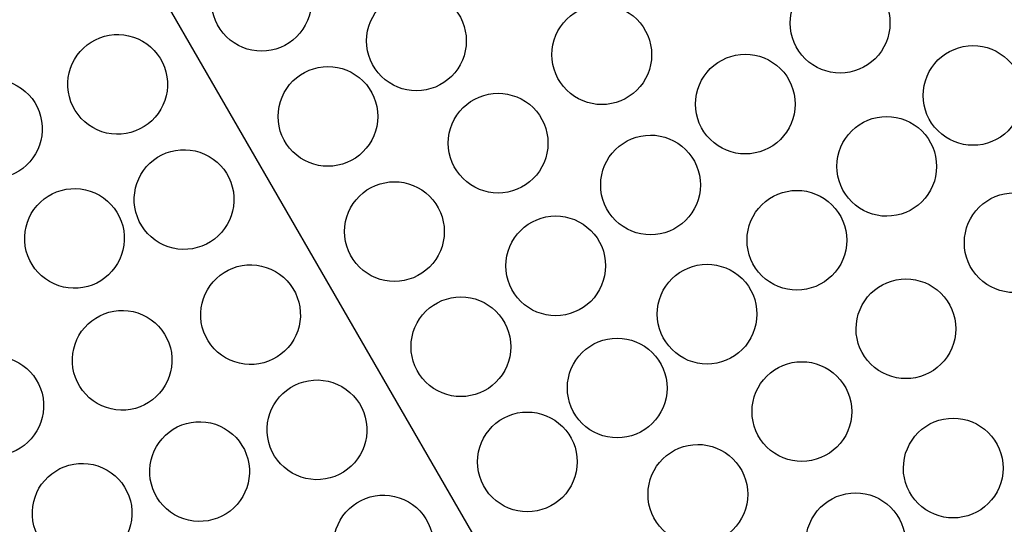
# Model space of a CAD drawing. Header units: millimetres. Extents: x 0 to 500, y 0 to 433.
# Tile 8 of 16: x 267 to 326, y 140 to 171. Entities that reach past the tile are written whole.
import ezdxf

# ---------------------------------------------------------------- set-up
doc = ezdxf.new("R2010")
doc.units = ezdxf.units.MM
doc.header["$MEASUREMENT"] = 0
doc.layers.add('Layer 01', color=7, linetype='Continuous', true_color=0x000000)
doc.layers.add('Make2D$visible$lines', color=7, linetype='Continuous', true_color=0x323232)

msp = doc.modelspace()

# ---------------------------------------------------------------- linework, layer by layer
at = {"layer": 'Layer 01'}
msp.add_line((375, 0), (250, 216.506), dxfattribs=at)
at = {"layer": 'Make2D$visible$lines'}
for points, knots in [([(284.547, 171.865), (284.547, 172.664), (284.228, 173.435), (283.081, 174.565), (282.32, 174.865), (281.547, 174.865), (280.754, 174.865), (279.998, 174.552), (278.879, 173.447), (278.547, 172.683), (278.547, 171.865), (278.547, 171.066), (278.866, 170.296), (280.013, 169.165), (280.774, 168.865), (281.547, 168.865), (282.34, 168.865), (283.096, 169.179), (284.215, 170.283), (284.547, 171.048), (284.547, 171.865)], [0, 0, 0, 0, 2.453475, 2.453475, 4.894031, 4.894031, 4.894031, 7.394353, 7.394353, 9.902731, 9.902731, 9.902731, 12.356207, 12.356207, 14.796762, 14.796762, 14.796762, 17.297085, 17.297085, 19.805462, 19.805462, 19.805462, 19.805462]), ([(319.374, 170.547), (319.374, 171.346), (319.055, 172.116), (317.908, 173.247), (317.147, 173.547), (316.374, 173.547), (315.582, 173.547), (314.826, 173.233), (313.706, 172.129), (313.374, 171.364), (313.374, 170.547), (313.374, 169.748), (313.693, 168.977), (314.84, 167.846), (315.601, 167.547), (316.374, 167.547), (317.167, 167.547), (317.923, 167.86), (319.042, 168.964), (319.374, 169.729), (319.374, 170.547)], [0, 0, 0, 0, 2.453475, 2.453475, 4.894031, 4.894031, 4.894031, 7.394353, 7.394353, 9.902731, 9.902731, 9.902731, 12.356206, 12.356206, 14.796762, 14.796762, 14.796762, 17.297084, 17.297084, 19.805462, 19.805462, 19.805462, 19.805462]), ([(293.873, 169.479), (293.873, 170.278), (293.554, 171.049), (292.408, 172.179), (291.647, 172.479), (290.873, 172.479), (290.081, 172.479), (289.325, 172.166), (288.206, 171.061), (287.873, 170.297), (287.873, 169.479), (287.873, 168.68), (288.192, 167.909), (289.339, 166.779), (290.1, 166.479), (290.873, 166.479), (291.666, 166.479), (292.422, 166.793), (293.541, 167.897), (293.873, 168.662), (293.873, 169.479)], [0, 0, 0, 0, 2.453475, 2.453475, 4.894031, 4.894031, 4.894031, 7.394353, 7.394353, 9.902731, 9.902731, 9.902731, 12.356207, 12.356207, 14.796762, 14.796762, 14.796762, 17.297085, 17.297085, 19.805462, 19.805462, 19.805462, 19.805462]), ([(305.026, 168.65), (305.026, 169.449), (304.707, 170.22), (303.56, 171.35), (302.799, 171.65), (302.026, 171.65), (301.233, 171.65), (300.477, 171.337), (299.358, 170.232), (299.026, 169.468), (299.026, 168.65), (299.026, 167.851), (299.345, 167.081), (300.492, 165.95), (301.253, 165.65), (302.026, 165.65), (302.818, 165.65), (303.574, 165.964), (304.694, 167.068), (305.026, 167.833), (305.026, 168.65)], [0, 0, 0, 0, 2.453475, 2.453475, 4.894031, 4.894031, 4.894031, 7.394353, 7.394353, 9.902731, 9.902731, 9.902731, 12.356207, 12.356207, 14.796762, 14.796762, 14.796762, 17.297085, 17.297085, 19.805462, 19.805462, 19.805462, 19.805462]), ([(271.387, 164.267), (272.095, 163.859), (272.923, 163.764), (274.439, 164.181), (275.089, 164.679), (275.485, 165.365), (275.871, 166.035), (275.992, 166.844), (275.587, 168.402), (275.079, 169.064), (274.387, 169.463), (273.679, 169.872), (272.85, 169.967), (271.334, 169.55), (270.685, 169.052), (270.289, 168.365), (269.902, 167.696), (269.781, 166.887), (270.187, 165.328), (270.695, 164.667), (271.387, 164.267)], [0, 0, 0, 0, 2.508377, 2.508377, 5.0087, 5.0087, 5.0087, 7.449256, 7.449256, 9.902731, 9.902731, 9.902731, 12.411109, 12.411109, 14.911431, 14.911431, 14.911431, 17.351987, 17.351987, 19.805462, 19.805462, 19.805462, 19.805462]), ([(327.37, 166.199), (327.37, 166.998), (327.051, 167.769), (325.904, 168.899), (325.143, 169.199), (324.37, 169.199), (323.577, 169.199), (322.821, 168.886), (321.702, 167.781), (321.37, 167.017), (321.37, 166.199), (321.37, 165.4), (321.689, 164.63), (322.836, 163.499), (323.597, 163.199), (324.37, 163.199), (325.163, 163.199), (325.919, 163.513), (327.038, 164.617), (327.37, 165.382), (327.37, 166.199)], [0, 0, 0, 0, 2.453475, 2.453475, 4.894031, 4.894031, 4.894031, 7.394353, 7.394353, 9.902731, 9.902731, 9.902731, 12.356206, 12.356206, 14.796762, 14.796762, 14.796762, 17.297084, 17.297084, 19.805462, 19.805462, 19.805462, 19.805462]), ([(313.667, 165.68), (313.667, 166.479), (313.348, 167.25), (312.202, 168.38), (311.441, 168.68), (310.667, 168.68), (309.875, 168.68), (309.119, 168.367), (308, 167.262), (307.667, 166.498), (307.667, 165.68), (307.667, 164.881), (307.986, 164.11), (309.133, 162.98), (309.894, 162.68), (310.667, 162.68), (311.46, 162.68), (312.216, 162.994), (313.335, 164.098), (313.667, 164.863), (313.667, 165.68)], [0, 0, 0, 0, 2.453475, 2.453475, 4.894031, 4.894031, 4.894031, 7.394353, 7.394353, 9.902731, 9.902731, 9.902731, 12.356207, 12.356207, 14.796762, 14.796762, 14.796762, 17.297085, 17.297085, 19.805462, 19.805462, 19.805462, 19.805462]), ([(288.547, 164.937), (288.547, 165.736), (288.228, 166.507), (287.081, 167.637), (286.32, 167.937), (285.547, 167.937), (284.754, 167.937), (283.998, 167.624), (282.879, 166.519), (282.547, 165.755), (282.547, 164.937), (282.547, 164.138), (282.866, 163.367), (284.013, 162.237), (284.774, 161.937), (285.547, 161.937), (286.34, 161.937), (287.096, 162.251), (288.215, 163.355), (288.547, 164.12), (288.547, 164.937)], [0, 0, 0, 0, 2.453475, 2.453475, 4.894031, 4.894031, 4.894031, 7.394353, 7.394353, 9.902731, 9.902731, 9.902731, 12.356206, 12.356206, 14.796762, 14.796762, 14.796762, 17.297084, 17.297084, 19.805462, 19.805462, 19.805462, 19.805462]), ([(263.848, 161.591), (264.556, 161.182), (265.384, 161.088), (266.9, 161.505), (267.549, 162.003), (267.946, 162.689), (268.332, 163.359), (268.453, 164.168), (268.048, 165.726), (267.54, 166.388), (266.848, 166.787), (266.14, 167.196), (265.311, 167.29), (263.795, 166.874), (263.146, 166.376), (262.75, 165.689), (262.363, 165.019), (262.242, 164.21), (262.648, 162.652), (263.156, 161.99), (263.848, 161.591)], [0, 0, 0, 0, 2.508377, 2.508377, 5.0087, 5.0087, 5.0087, 7.449256, 7.449256, 9.902731, 9.902731, 9.902731, 12.411109, 12.411109, 14.911431, 14.911431, 14.911431, 17.351987, 17.351987, 19.805462, 19.805462, 19.805462, 19.805462]), ([(298.786, 163.33), (298.786, 164.129), (298.467, 164.899), (297.321, 166.03), (296.56, 166.33), (295.786, 166.33), (294.994, 166.33), (294.238, 166.016), (293.119, 164.912), (292.786, 164.147), (292.786, 163.33), (292.786, 162.531), (293.105, 161.76), (294.252, 160.629), (295.013, 160.33), (295.786, 160.33), (296.579, 160.33), (297.335, 160.643), (298.454, 161.747), (298.786, 162.512), (298.786, 163.33)], [0, 0, 0, 0, 2.453475, 2.453475, 4.894031, 4.894031, 4.894031, 7.394353, 7.394353, 9.902731, 9.902731, 9.902731, 12.356207, 12.356207, 14.796762, 14.796762, 14.796762, 17.297085, 17.297085, 19.805462, 19.805462, 19.805462, 19.805462]), ([(322.178, 161.932), (322.178, 162.731), (321.859, 163.501), (320.712, 164.632), (319.951, 164.932), (319.178, 164.932), (318.385, 164.932), (317.629, 164.618), (316.51, 163.514), (316.178, 162.749), (316.178, 161.932), (316.178, 161.133), (316.497, 160.362), (317.644, 159.232), (318.405, 158.932), (319.178, 158.932), (319.971, 158.932), (320.727, 159.245), (321.846, 160.35), (322.178, 161.114), (322.178, 161.932)], [0, 0, 0, 0, 2.453475, 2.453475, 4.894031, 4.894031, 4.894031, 7.394353, 7.394353, 9.902731, 9.902731, 9.902731, 12.356207, 12.356207, 14.796762, 14.796762, 14.796762, 17.297085, 17.297085, 19.805462, 19.805462, 19.805462, 19.805462]), ([(307.961, 160.814), (307.961, 161.613), (307.642, 162.383), (306.495, 163.514), (305.734, 163.814), (304.961, 163.814), (304.168, 163.814), (303.412, 163.5), (302.293, 162.396), (301.961, 161.631), (301.961, 160.814), (301.961, 160.015), (302.28, 159.244), (303.426, 158.114), (304.187, 157.814), (304.961, 157.814), (305.753, 157.814), (306.509, 158.127), (307.628, 159.232), (307.961, 159.996), (307.961, 160.814)], [0, 0, 0, 0, 2.453475, 2.453475, 4.894031, 4.894031, 4.894031, 7.394353, 7.394353, 9.902731, 9.902731, 9.902731, 12.356206, 12.356206, 14.796762, 14.796762, 14.796762, 17.297084, 17.297084, 19.805462, 19.805462, 19.805462, 19.805462]), ([(275.387, 157.339), (276.095, 156.93), (276.923, 156.836), (278.439, 157.253), (279.089, 157.751), (279.485, 158.437), (279.871, 159.107), (279.992, 159.916), (279.587, 161.474), (279.079, 162.136), (278.387, 162.535), (277.679, 162.944), (276.85, 163.039), (275.334, 162.622), (274.685, 162.124), (274.289, 161.437), (273.902, 160.767), (273.781, 159.959), (274.187, 158.4), (274.695, 157.739), (275.387, 157.339)], [0, 0, 0, 0, 2.508377, 2.508377, 5.0087, 5.0087, 5.0087, 7.449256, 7.449256, 9.902731, 9.902731, 9.902731, 12.411109, 12.411109, 14.911431, 14.911431, 14.911431, 17.351987, 17.351987, 19.805462, 19.805462, 19.805462, 19.805462]), ([(292.547, 158.009), (292.547, 158.808), (292.228, 159.579), (291.081, 160.709), (290.32, 161.009), (289.547, 161.009), (288.754, 161.009), (287.998, 160.696), (286.879, 159.591), (286.547, 158.826), (286.547, 158.009), (286.547, 157.21), (286.866, 156.439), (288.013, 155.309), (288.774, 155.009), (289.547, 155.009), (290.34, 155.009), (291.096, 155.322), (292.215, 156.427), (292.547, 157.192), (292.547, 158.009)], [0, 0, 0, 0, 2.453475, 2.453475, 4.894031, 4.894031, 4.894031, 7.394353, 7.394353, 9.902731, 9.902731, 9.902731, 12.356206, 12.356206, 14.796762, 14.796762, 14.796762, 17.297084, 17.297084, 19.805462, 19.805462, 19.805462, 19.805462]), ([(268.79, 154.997), (269.498, 154.589), (270.326, 154.494), (271.842, 154.911), (272.492, 155.409), (272.888, 156.095), (273.275, 156.765), (273.396, 157.574), (272.99, 159.132), (272.482, 159.794), (271.79, 160.193), (271.082, 160.602), (270.254, 160.697), (268.738, 160.28), (268.088, 159.782), (267.692, 159.095), (267.305, 158.426), (267.185, 157.617), (267.59, 156.058), (268.098, 155.397), (268.79, 154.997)], [0, 0, 0, 0, 2.508377, 2.508377, 5.0087, 5.0087, 5.0087, 7.449256, 7.449256, 9.902731, 9.902731, 9.902731, 12.411109, 12.411109, 14.911431, 14.911431, 14.911431, 17.351987, 17.351987, 19.805462, 19.805462, 19.805462, 19.805462]), ([(316.77, 157.487), (316.77, 158.286), (316.451, 159.057), (315.305, 160.187), (314.544, 160.487), (313.77, 160.487), (312.978, 160.487), (312.222, 160.174), (311.102, 159.069), (310.77, 158.304), (310.77, 157.487), (310.77, 156.688), (311.089, 155.917), (312.236, 154.787), (312.997, 154.487), (313.77, 154.487), (314.563, 154.487), (315.319, 154.8), (316.438, 155.905), (316.77, 156.67), (316.77, 157.487)], [0, 0, 0, 0, 2.453475, 2.453475, 4.894031, 4.894031, 4.894031, 7.394353, 7.394353, 9.902731, 9.902731, 9.902731, 12.356206, 12.356206, 14.796762, 14.796762, 14.796762, 17.297084, 17.297084, 19.805462, 19.805462, 19.805462, 19.805462]), ([(329.849, 157.339), (329.849, 158.138), (329.529, 158.909), (328.383, 160.04), (327.622, 160.339), (326.849, 160.339), (326.056, 160.339), (325.3, 160.026), (324.181, 158.922), (323.849, 158.157), (323.849, 157.339), (323.849, 156.54), (324.168, 155.77), (325.314, 154.639), (326.075, 154.339), (326.849, 154.339), (327.641, 154.339), (328.397, 154.653), (329.516, 155.757), (329.849, 156.522), (329.849, 157.339)], [0, 0, 0, 0, 2.453475, 2.453475, 4.894031, 4.894031, 4.894031, 7.394353, 7.394353, 9.902731, 9.902731, 9.902731, 12.356206, 12.356206, 14.796762, 14.796762, 14.796762, 17.297084, 17.297084, 19.805462, 19.805462, 19.805462, 19.805462]), ([(302.254, 155.947), (302.254, 156.746), (301.935, 157.517), (300.788, 158.647), (300.027, 158.947), (299.254, 158.947), (298.461, 158.947), (297.705, 158.634), (296.586, 157.529), (296.254, 156.765), (296.254, 155.947), (296.254, 155.148), (296.573, 154.377), (297.72, 153.247), (298.48, 152.947), (299.254, 152.947), (300.046, 152.947), (300.802, 153.261), (301.922, 154.365), (302.254, 155.13), (302.254, 155.947)], [0, 0, 0, 0, 2.453475, 2.453475, 4.894031, 4.894031, 4.894031, 7.394353, 7.394353, 9.902731, 9.902731, 9.902731, 12.356206, 12.356206, 14.796762, 14.796762, 14.796762, 17.297084, 17.297084, 19.805462, 19.805462, 19.805462, 19.805462]), ([(279.387, 150.411), (280.095, 150.002), (280.923, 149.908), (282.439, 150.324), (283.089, 150.822), (283.485, 151.509), (283.871, 152.179), (283.992, 152.988), (283.587, 154.546), (283.079, 155.208), (282.387, 155.607), (281.679, 156.016), (280.85, 156.11), (279.334, 155.693), (278.685, 155.195), (278.289, 154.509), (277.902, 153.839), (277.781, 153.03), (278.187, 151.472), (278.695, 150.81), (279.387, 150.411)], [0, 0, 0, 0, 2.508378, 2.508378, 5.0087, 5.0087, 5.0087, 7.449256, 7.449256, 9.902731, 9.902731, 9.902731, 12.411109, 12.411109, 14.911431, 14.911431, 14.911431, 17.351987, 17.351987, 19.805462, 19.805462, 19.805462, 19.805462]), ([(311.362, 153.042), (311.362, 153.841), (311.043, 154.612), (309.897, 155.742), (309.136, 156.042), (308.362, 156.042), (307.57, 156.042), (306.814, 155.729), (305.695, 154.624), (305.362, 153.86), (305.362, 153.042), (305.362, 152.243), (305.682, 151.472), (306.828, 150.342), (307.589, 150.042), (308.362, 150.042), (309.155, 150.042), (309.911, 150.355), (311.03, 151.46), (311.362, 152.225), (311.362, 153.042)], [0, 0, 0, 0, 2.453475, 2.453475, 4.894031, 4.894031, 4.894031, 7.394353, 7.394353, 9.902731, 9.902731, 9.902731, 12.356207, 12.356207, 14.796762, 14.796762, 14.796762, 17.297085, 17.297085, 19.805462, 19.805462, 19.805462, 19.805462]), ([(323.333, 152.16), (323.333, 152.959), (323.014, 153.73), (321.868, 154.86), (321.107, 155.16), (320.333, 155.16), (319.541, 155.16), (318.785, 154.846), (317.666, 153.742), (317.333, 152.977), (317.333, 152.16), (317.333, 151.361), (317.652, 150.59), (318.799, 149.46), (319.56, 149.16), (320.333, 149.16), (321.126, 149.16), (321.882, 149.473), (323.001, 150.578), (323.333, 151.342), (323.333, 152.16)], [0, 0, 0, 0, 2.453475, 2.453475, 4.894031, 4.894031, 4.894031, 7.394353, 7.394353, 9.902731, 9.902731, 9.902731, 12.356206, 12.356206, 14.796762, 14.796762, 14.796762, 17.297084, 17.297084, 19.805462, 19.805462, 19.805462, 19.805462]), ([(296.547, 151.081), (296.547, 151.88), (296.228, 152.65), (295.081, 153.781), (294.32, 154.081), (293.547, 154.081), (292.754, 154.081), (291.998, 153.767), (290.879, 152.663), (290.547, 151.898), (290.547, 151.081), (290.547, 150.282), (290.866, 149.511), (292.013, 148.381), (292.774, 148.081), (293.547, 148.081), (294.34, 148.081), (295.096, 148.394), (296.215, 149.499), (296.547, 150.263), (296.547, 151.081)], [0, 0, 0, 0, 2.453475, 2.453475, 4.894031, 4.894031, 4.894031, 7.394353, 7.394353, 9.902731, 9.902731, 9.902731, 12.356207, 12.356207, 14.796762, 14.796762, 14.796762, 17.297085, 17.297085, 19.805462, 19.805462, 19.805462, 19.805462]), ([(271.659, 147.668), (272.367, 147.259), (273.195, 147.164), (274.712, 147.581), (275.361, 148.079), (275.757, 148.766), (276.144, 149.435), (276.265, 150.244), (275.859, 151.803), (275.351, 152.464), (274.659, 152.864), (273.951, 153.273), (273.123, 153.367), (271.607, 152.95), (270.957, 152.452), (270.561, 151.766), (270.174, 151.096), (270.054, 150.287), (270.459, 148.729), (270.967, 148.067), (271.659, 147.668)], [0, 0, 0, 0, 2.508377, 2.508377, 5.0087, 5.0087, 5.0087, 7.449256, 7.449256, 9.902731, 9.902731, 9.902731, 12.411109, 12.411109, 14.911431, 14.911431, 14.911431, 17.351987, 17.351987, 19.805462, 19.805462, 19.805462, 19.805462]), ([(305.955, 148.597), (305.955, 149.396), (305.636, 150.167), (304.489, 151.297), (303.728, 151.597), (302.955, 151.597), (302.162, 151.597), (301.406, 151.284), (300.287, 150.179), (299.955, 149.415), (299.955, 148.597), (299.955, 147.798), (300.274, 147.028), (301.42, 145.897), (302.181, 145.597), (302.955, 145.597), (303.747, 145.597), (304.503, 145.911), (305.623, 147.015), (305.955, 147.78), (305.955, 148.597)], [0, 0, 0, 0, 2.453475, 2.453475, 4.894031, 4.894031, 4.894031, 7.394353, 7.394353, 9.902731, 9.902731, 9.902731, 12.356206, 12.356206, 14.796762, 14.796762, 14.796762, 17.297084, 17.297084, 19.805462, 19.805462, 19.805462, 19.805462]), ([(263.932, 144.925), (264.64, 144.516), (265.468, 144.421), (266.984, 144.838), (267.633, 145.336), (268.03, 146.023), (268.416, 146.692), (268.537, 147.501), (268.132, 149.06), (267.624, 149.721), (266.932, 150.121), (266.224, 150.529), (265.395, 150.624), (263.879, 150.207), (263.23, 149.709), (262.834, 149.023), (262.447, 148.353), (262.326, 147.544), (262.732, 145.986), (263.24, 145.324), (263.932, 144.925)], [0, 0, 0, 0, 2.508377, 2.508377, 5.0087, 5.0087, 5.0087, 7.449256, 7.449256, 9.902731, 9.902731, 9.902731, 12.411109, 12.411109, 14.911431, 14.911431, 14.911431, 17.351987, 17.351987, 19.805462, 19.805462, 19.805462, 19.805462]), ([(317.071, 147.181), (317.071, 147.98), (316.752, 148.751), (315.606, 149.881), (314.845, 150.181), (314.071, 150.181), (313.279, 150.181), (312.523, 149.868), (311.404, 148.763), (311.071, 147.999), (311.071, 147.181), (311.071, 146.382), (311.39, 145.612), (312.537, 144.481), (313.298, 144.181), (314.071, 144.181), (314.864, 144.181), (315.62, 144.495), (316.739, 145.599), (317.071, 146.364), (317.071, 147.181)], [0, 0, 0, 0, 2.453475, 2.453475, 4.894031, 4.894031, 4.894031, 7.394353, 7.394353, 9.902731, 9.902731, 9.902731, 12.356206, 12.356206, 14.796762, 14.796762, 14.796762, 17.297084, 17.297084, 19.805462, 19.805462, 19.805462, 19.805462]), ([(283.387, 143.483), (284.095, 143.074), (284.923, 142.979), (286.439, 143.396), (287.089, 143.894), (287.485, 144.581), (287.871, 145.25), (287.992, 146.059), (287.587, 147.618), (287.079, 148.279), (286.387, 148.679), (285.679, 149.088), (284.85, 149.182), (283.334, 148.765), (282.685, 148.267), (282.289, 147.581), (281.902, 146.911), (281.781, 146.102), (282.187, 144.544), (282.695, 143.882), (283.387, 143.483)], [0, 0, 0, 0, 2.508377, 2.508377, 5.0087, 5.0087, 5.0087, 7.449256, 7.449256, 9.902731, 9.902731, 9.902731, 12.411109, 12.411109, 14.911431, 14.911431, 14.911431, 17.351987, 17.351987, 19.805462, 19.805462, 19.805462, 19.805462]), ([(300.547, 144.153), (300.547, 144.951), (300.228, 145.722), (299.081, 146.853), (298.32, 147.153), (297.547, 147.153), (296.754, 147.153), (295.998, 146.839), (294.879, 145.735), (294.547, 144.97), (294.547, 144.153), (294.547, 143.354), (294.866, 142.583), (296.013, 141.452), (296.774, 141.153), (297.547, 141.153), (298.34, 141.153), (299.096, 141.466), (300.215, 142.57), (300.547, 143.335), (300.547, 144.153)], [0, 0, 0, 0, 2.453475, 2.453475, 4.894031, 4.894031, 4.894031, 7.394353, 7.394353, 9.902731, 9.902731, 9.902731, 12.356206, 12.356206, 14.796762, 14.796762, 14.796762, 17.297084, 17.297084, 19.805462, 19.805462, 19.805462, 19.805462]), ([(276.319, 140.974), (277.027, 140.565), (277.855, 140.47), (279.371, 140.887), (280.021, 141.385), (280.417, 142.072), (280.804, 142.741), (280.924, 143.55), (280.519, 145.109), (280.011, 145.77), (279.319, 146.17), (278.611, 146.579), (277.783, 146.673), (276.266, 146.256), (275.617, 145.758), (275.221, 145.072), (274.834, 144.402), (274.713, 143.593), (275.119, 142.035), (275.627, 141.373), (276.319, 140.974)], [0, 0, 0, 0, 2.508377, 2.508377, 5.0087, 5.0087, 5.0087, 7.449256, 7.449256, 9.902731, 9.902731, 9.902731, 12.411109, 12.411109, 14.911431, 14.911431, 14.911431, 17.351987, 17.351987, 19.805462, 19.805462, 19.805462, 19.805462]), ([(326.182, 143.781), (326.182, 144.58), (325.863, 145.351), (324.716, 146.481), (323.956, 146.781), (323.182, 146.781), (322.39, 146.781), (321.634, 146.468), (320.514, 145.363), (320.182, 144.598), (320.182, 143.781), (320.182, 142.982), (320.501, 142.211), (321.648, 141.081), (322.409, 140.781), (323.182, 140.781), (323.975, 140.781), (324.731, 141.094), (325.85, 142.199), (326.182, 142.963), (326.182, 143.781)], [0, 0, 0, 0, 2.453475, 2.453475, 4.894031, 4.894031, 4.894031, 7.394353, 7.394353, 9.902731, 9.902731, 9.902731, 12.356206, 12.356206, 14.796762, 14.796762, 14.796762, 17.297084, 17.297084, 19.805462, 19.805462, 19.805462, 19.805462]), ([(310.809, 142.203), (310.809, 143.002), (310.49, 143.773), (309.343, 144.903), (308.582, 145.203), (307.809, 145.203), (307.017, 145.203), (306.261, 144.889), (305.141, 143.785), (304.809, 143.02), (304.809, 142.203), (304.809, 141.404), (305.128, 140.633), (306.275, 139.503), (307.036, 139.203), (307.809, 139.203), (308.602, 139.203), (309.358, 139.516), (310.477, 140.621), (310.809, 141.385), (310.809, 142.203)], [0, 0, 0, 0, 2.453475, 2.453475, 4.894031, 4.894031, 4.894031, 7.394353, 7.394353, 9.902731, 9.902731, 9.902731, 12.356206, 12.356206, 14.796762, 14.796762, 14.796762, 17.297084, 17.297084, 19.805462, 19.805462, 19.805462, 19.805462]), ([(269.251, 138.465), (269.959, 138.056), (270.787, 137.961), (272.303, 138.378), (272.953, 138.876), (273.349, 139.563), (273.736, 140.232), (273.857, 141.041), (273.451, 142.6), (272.943, 143.261), (272.251, 143.661), (271.543, 144.07), (270.715, 144.164), (269.199, 143.747), (268.549, 143.249), (268.153, 142.563), (267.766, 141.893), (267.645, 141.084), (268.051, 139.526), (268.559, 138.864), (269.251, 138.465)], [0, 0, 0, 0, 2.508377, 2.508377, 5.0087, 5.0087, 5.0087, 7.449256, 7.449256, 9.902731, 9.902731, 9.902731, 12.411109, 12.411109, 14.911431, 14.911431, 14.911431, 17.351987, 17.351987, 19.805462, 19.805462, 19.805462, 19.805462]), ([(320.304, 139.286), (320.304, 140.085), (319.985, 140.856), (318.838, 141.986), (318.077, 142.286), (317.304, 142.286), (316.511, 142.286), (315.755, 141.973), (314.636, 140.868), (314.304, 140.103), (314.304, 139.286), (314.304, 138.487), (314.623, 137.716), (315.77, 136.586), (316.53, 136.286), (317.304, 136.286), (318.096, 136.286), (318.852, 136.599), (319.972, 137.704), (320.304, 138.469), (320.304, 139.286)], [0, 0, 0, 0, 2.453475, 2.453475, 4.894031, 4.894031, 4.894031, 7.394353, 7.394353, 9.902731, 9.902731, 9.902731, 12.356206, 12.356206, 14.796762, 14.796762, 14.796762, 17.297084, 17.297084, 19.805462, 19.805462, 19.805462, 19.805462]), ([(287.387, 136.554), (288.095, 136.146), (288.923, 136.051), (290.439, 136.468), (291.089, 136.966), (291.485, 137.653), (291.871, 138.322), (291.992, 139.131), (291.587, 140.689), (291.079, 141.351), (290.387, 141.751), (289.679, 142.159), (288.85, 142.254), (287.334, 141.837), (286.685, 141.339), (286.289, 140.653), (285.902, 139.983), (285.781, 139.174), (286.187, 137.616), (286.695, 136.954), (287.387, 136.554)], [0, 0, 0, 0, 2.508378, 2.508378, 5.0087, 5.0087, 5.0087, 7.449256, 7.449256, 9.902731, 9.902731, 9.902731, 12.411109, 12.411109, 14.911431, 14.911431, 14.911431, 17.351987, 17.351987, 19.805462, 19.805462, 19.805462, 19.805462])]:
    msp.add_open_spline(points, degree=3, knots=knots, dxfattribs=at)

doc.saveas('drawing.dxf')
